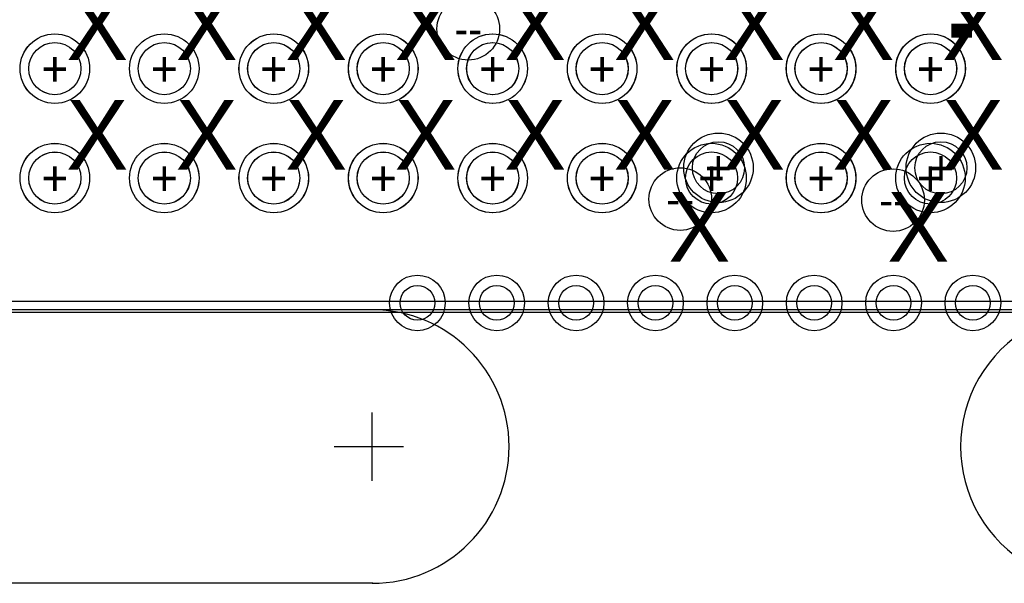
# Model space of a CAD drawing. Extents: x -22 to 398, y -34 to 263.
# Tile 9 of 48: x 27.37 to 34.57, y 10 to 14.12. Entities that reach past the tile are written whole.
import ezdxf
from ezdxf.enums import TextEntityAlignment as Align

# ---------------------------------------------------------------- set-up
doc = ezdxf.new("R2010")
doc.units = 0
for name, color, linetype in [('BOT', 153, 'CONTINUOUS'), ('DRILL', 254, 'CONTINUOUS'), ('OUTLINE', 5, 'CONTINUOUS'), ('SILK_BOT', 120, 'CONTINUOUS'), ('SILK_TOP', 211, 'CONTINUOUS'), ('TOP', 5, 'CONTINUOUS')]:
    doc.layers.add(name, color=color, linetype=linetype)

# ---------------------------------------------------------------- blocks, each defined once
blk = doc.blocks.new('FIGURE_CIRCLE')
blk.add_circle((0, 0), 0.5)

msp = doc.modelspace()

# ---------------------------------------------------------------- linework, layer by layer
at = {"layer": 'BOT'}
for centre in [(30.280102, 12.050014), (30.859984, 12.050014), (31.44012, 12.050014), (32.020002, 12.050014), (32.600138, 12.050014), (33.18002, 12.050014), (33.760156, 12.050014), (34.340038, 12.050014)]:
    msp.add_circle(centre, 0.127, dxfattribs=at)
at = {"layer": 'DRILL'}
msp.add_lwpolyline([(12.022328, 11.98118), (57.021476, 11.98118), (57.021476, 55.479188), (55.517542, 56.983122), (12.022328, 56.983122)], close=True, dxfattribs=at)
for points in [[(29.950156, 9.99998, 0.999902), (29.950156, 11.999976)], [(35.25012, 11.999976, 1.000062), (35.25012, 9.99998)]]:
    msp.add_lwpolyline(points, format="xyb", dxfattribs=at)
for points in [[(29.950156, 10.750042), (29.950156, 11.249914)], [(29.67101, 10.999978), (30.17901, 10.999978)], [(29.953458, 9.99998), (12.050014, 9.99998)]]:
    msp.add_lwpolyline(points, dxfattribs=at)
at = {"layer": 'OUTLINE'}
msp.add_lwpolyline([(11.999976, 56.950102, -0.413204), (12.050014, 56.999886), (55.479442, 56.999886, -0.198304), (55.514748, 56.985408), (56.985408, 55.514494, -0.198861), (57.00014, 55.479188), (57.00014, 12.050014, -0.414338), (56.950102, 11.999976), (12.050014, 11.999976, -0.414338), (11.999976, 12.050014)], format="xyb", close=True, dxfattribs=at)
at = {"layer": 'SILK_BOT', "const_width": 0.1016}
msp.add_lwpolyline([(34.182304, 14.04112), (34.334704, 14.04112)], dxfattribs=at)
at = {"layer": 'SILK_TOP'}
msp.add_lwpolyline([(25.129998, 33.062926), (25.129998, 12.062714), (46.13021, 12.062714), (46.13021, 33.062926), (25.129998, 33.062926)], dxfattribs=at)
at = {"layer": 'TOP'}
for centre, radius in [((27.63012, 13.762736), 0.1905), ((28.43022, 13.762736), 0.1905), ((29.230066, 13.762736), 0.1905), ((30.030166, 13.762736), 0.1905), ((30.830012, 13.762736), 0.1905), ((31.630112, 13.762736), 0.1905), ((32.430212, 13.762736), 0.1905), ((33.230058, 13.762736), 0.1905), ((34.030158, 13.762736), 0.1905), ((27.63012, 12.96289), 0.1905), ((28.43022, 12.96289), 0.1905), ((29.230066, 12.96289), 0.1905), ((30.030166, 12.96289), 0.1905), ((30.830012, 12.96289), 0.1905), ((31.630112, 12.96289), 0.1905), ((32.430212, 12.96289), 0.1905), ((33.230058, 12.96289), 0.1905), ((34.030158, 12.96289), 0.1905), ((30.280102, 12.050014), 0.127), ((30.859984, 12.050014), 0.127), ((31.44012, 12.050014), 0.127), ((32.020002, 12.050014), 0.127), ((32.600138, 12.050014), 0.127), ((33.18002, 12.050014), 0.127), ((33.760156, 12.050014), 0.127), ((34.340038, 12.050014), 0.127)]:
    msp.add_circle(centre, radius, dxfattribs=at)

# ---------------------------------------------------------------- block references
at = {"layer": 'DRILL'}
for p, xscale, yscale in [((30.651704, 14.05382), 0.4572, 0.4572), ((27.63012, 13.762736), 0.508, 0.508), ((27.630374, 13.762736), 0.508, 0.508), ((28.43022, 13.762736), 0.508, 0.508), ((29.230066, 13.762736), 0.508, 0.508), ((29.230574, 13.762736), 0.508, 0.508), ((30.029912, 13.762736), 0.508, 0.508), ((30.030674, 13.762736), 0.508, 0.508), ((30.830012, 13.762736), 0.508, 0.508), ((30.830774, 13.762736), 0.508, 0.508), ((31.630112, 13.762736), 0.508, 0.508), ((31.630874, 13.762736), 0.508, 0.508), ((32.429958, 13.762736), 0.508, 0.508), ((32.430974, 13.762736), 0.508, 0.508), ((33.229804, 13.762736), 0.508, 0.508), ((33.231074, 13.762736), 0.508, 0.508), ((34.029904, 13.762736), 0.508, 0.508), ((34.031174, 13.762736), 0.508, 0.508), ((27.630374, 13.762736), 0.381, 0.381), ((29.230574, 13.762736), 0.381, 0.381), ((30.030674, 13.762736), 0.381, 0.381), ((30.830774, 13.762736), 0.381, 0.381), ((31.630874, 13.762736), 0.381, 0.381), ((32.430974, 13.762736), 0.381, 0.381), ((33.231074, 13.762736), 0.381, 0.381), ((34.031174, 13.762736), 0.381, 0.381), ((32.480504, 13.03782), 0.508, 0.508), ((34.106104, 13.03782), 0.508, 0.508), ((27.63012, 12.96289), 0.508, 0.508), ((27.630374, 12.962636), 0.508, 0.508), ((28.43022, 12.96289), 0.508, 0.508), ((28.430474, 12.962636), 0.508, 0.508), ((29.230066, 12.96289), 0.508, 0.508), ((29.230574, 12.962636), 0.508, 0.508), ((30.029912, 12.96289), 0.508, 0.508), ((30.030674, 12.962636), 0.508, 0.508), ((30.830012, 12.96289), 0.508, 0.508), ((30.830774, 12.962636), 0.508, 0.508), ((31.630112, 12.96289), 0.508, 0.508), ((31.630874, 12.962636), 0.508, 0.508), ((32.429958, 12.96289), 0.508, 0.508), ((32.480504, 13.03782), 0.381, 0.381), ((33.229804, 12.96289), 0.508, 0.508), ((33.231074, 12.962636), 0.508, 0.508), ((34.029904, 12.96289), 0.508, 0.508), ((34.106104, 13.03782), 0.381, 0.381), ((27.630374, 12.962636), 0.381, 0.381), ((28.430474, 12.962636), 0.381, 0.381), ((29.230574, 12.962636), 0.381, 0.381), ((30.030674, 12.962636), 0.381, 0.381), ((30.830774, 12.962636), 0.381, 0.381), ((31.630874, 12.962636), 0.381, 0.381), ((33.231074, 12.962636), 0.381, 0.381), ((32.201104, 12.80922), 0.4572, 0.4572), ((33.756854, 12.8016), 0.4572, 0.4572), ((30.280102, 12.050014), 0.4064, 0.4064), ((30.859984, 12.050014), 0.4064, 0.4064), ((31.44012, 12.050014), 0.4064, 0.4064), ((32.020002, 12.050014), 0.4064, 0.4064), ((32.600138, 12.050014), 0.4064, 0.4064), ((33.18002, 12.050014), 0.4064, 0.4064), ((33.760156, 12.050014), 0.4064, 0.4064), ((34.340038, 12.050014), 0.4064, 0.4064)]:
    msp.add_blockref('FIGURE_CIRCLE', p, dxfattribs=dict(at, xscale=xscale, yscale=yscale))

# ---------------------------------------------------------------- texts
for s, height, p in [('X', 0.508, (27.940254, 14.07922)), ('X', 0.508, (28.740354, 14.07922)), ('X', 0.508, (29.540454, 14.07922)), ('X', 0.508, (30.340554, 14.07922)), ('X', 0.508, (31.140654, 14.07922)), ('X', 0.508, (31.940754, 14.07922)), ('X', 0.508, (32.740854, 14.07922)), ('X', 0.508, (33.540954, 14.07922)), ('X', 0.508, (34.341054, 14.07922)), ('--', 0.2286, (30.651704, 14.05382)), ('+', 0.254, (27.63012, 13.762736)), ('+', 0.254, (27.630374, 13.762736)), ('+', 0.1905, (27.630374, 13.762736)), ('+', 0.254, (28.43022, 13.762736)), ('+', 0.254, (29.230066, 13.762736)), ('+', 0.254, (29.230574, 13.762736)), ('+', 0.1905, (29.230574, 13.762736)), ('+', 0.254, (30.029912, 13.762736)), ('+', 0.254, (30.030674, 13.762736)), ('+', 0.1905, (30.030674, 13.762736)), ('+', 0.254, (30.830012, 13.762736)), ('+', 0.254, (30.830774, 13.762736)), ('+', 0.1905, (30.830774, 13.762736)), ('+', 0.254, (31.630112, 13.762736)), ('+', 0.254, (31.630874, 13.762736)), ('+', 0.1905, (31.630874, 13.762736)), ('+', 0.254, (32.429958, 13.762736)), ('+', 0.254, (32.430974, 13.762736)), ('+', 0.1905, (32.430974, 13.762736)), ('+', 0.254, (33.229804, 13.762736)), ('+', 0.254, (33.231074, 13.762736)), ('+', 0.1905, (33.231074, 13.762736)), ('+', 0.254, (34.029904, 13.762736)), ('+', 0.254, (34.031174, 13.762736)), ('+', 0.1905, (34.031174, 13.762736)), ('X', 0.508, (27.940254, 13.27912)), ('X', 0.508, (28.740354, 13.27912)), ('X', 0.508, (29.540454, 13.27912)), ('X', 0.508, (30.340554, 13.27912)), ('X', 0.508, (31.140654, 13.27912)), ('X', 0.508, (31.940754, 13.27912)), ('X', 0.508, (32.740854, 13.27912)), ('X', 0.508, (33.540954, 13.27912)), ('X', 0.508, (34.341054, 13.27912)), ('+', 0.254, (32.480504, 13.03782)), ('+', 0.1905, (32.480504, 13.03782)), ('+', 0.254, (34.106104, 13.03782)), ('+', 0.1905, (34.106104, 13.03782)), ('+', 0.254, (27.63012, 12.96289)), ('+', 0.254, (27.630374, 12.962636)), ('+', 0.1905, (27.630374, 12.962636)), ('+', 0.254, (28.43022, 12.96289)), ('+', 0.254, (28.430474, 12.962636)), ('+', 0.1905, (28.430474, 12.962636)), ('+', 0.254, (29.230066, 12.96289)), ('+', 0.254, (29.230574, 12.962636)), ('+', 0.1905, (29.230574, 12.962636)), ('+', 0.254, (30.029912, 12.96289)), ('+', 0.254, (30.030674, 12.962636)), ('+', 0.1905, (30.030674, 12.962636)), ('+', 0.254, (30.830012, 12.96289)), ('+', 0.254, (30.830774, 12.962636)), ('+', 0.1905, (30.830774, 12.962636)), ('+', 0.254, (31.630112, 12.96289)), ('+', 0.254, (31.630874, 12.962636)), ('+', 0.1905, (31.630874, 12.962636)), ('+', 0.254, (32.429958, 12.96289)), ('+', 0.254, (33.229804, 12.96289)), ('+', 0.254, (33.231074, 12.962636)), ('+', 0.1905, (33.231074, 12.962636)), ('+', 0.254, (34.029904, 12.96289)), ('X', 0.508, (32.340804, 12.60602)), ('X', 0.508, (33.941004, 12.60602)), ('--', 0.2286, (32.201104, 12.80922)), ('--', 0.2286, (33.756854, 12.8016))]:
    msp.add_text(s, height=height, dxfattribs=at).set_placement(p, align=Align.MIDDLE_CENTER)

doc.saveas('drawing.dxf')
